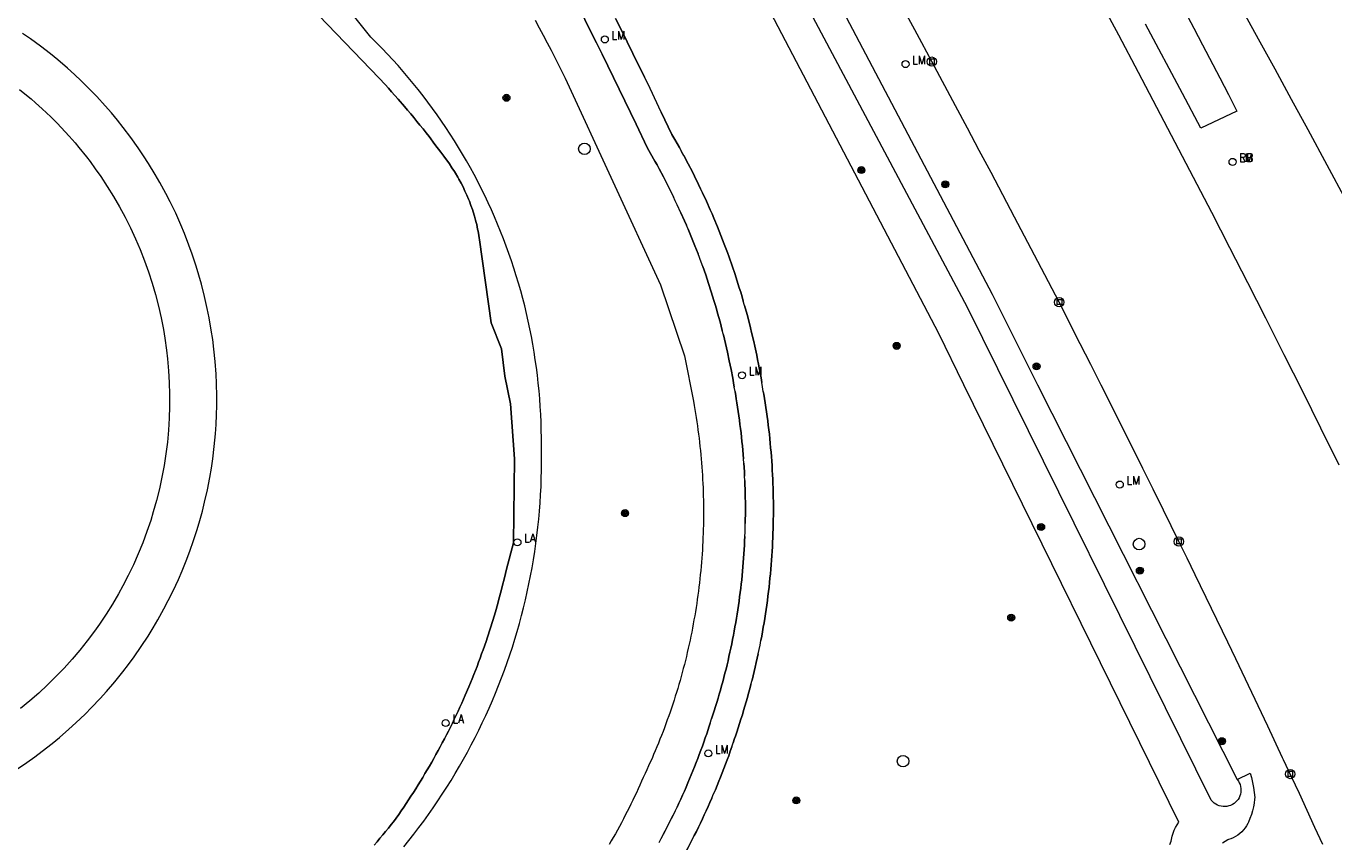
# Model space of a CAD drawing. Header units: metres. Extents: x 138165 to 154469, y 480134 to 494189.
# Tile 168 of 256: x 145976 to 146069, y 485467 to 485526. Entities that reach past the tile are written whole.
import ezdxf

# ---------------------------------------------------------------- set-up
doc = ezdxf.new("R2010")
doc.units = ezdxf.units.M
doc.header["$LTSCALE"] = 0.001
doc.header["$MEASUREMENT"] = 0
for name, color, linetype, lineweight in [('Level 5', 7, 'Continuous', 0), ('TOP-L-topo objecten punt', 7, 'Continuous', 0), ('TOP-L-topo objecten vlak', 7, 'Continuous', 0), ('TOP-L-water beschoeiing', 7, 'Continuous', 0)]:
    doc.layers.add(name, color=color, linetype=linetype, lineweight=lineweight)
doc.styles.add('Style-STANDARD', font='STANDARD.shx')

# ---------------------------------------------------------------- blocks, each defined once
blk = doc.blocks.new('24')
at = {"layer": 'TOP-L-topo objecten punt', "color": 7, "linetype": 'Continuous', "lineweight": 0}
for radius in [0.025, 0.0182, 0.0115, 0.005]:
    blk.add_circle((0, 0), radius, dxfattribs=at)
blk = doc.blocks.new('40')
at = {"layer": 'TOP-L-topo objecten punt', "color": 7, "linetype": 'Continuous', "lineweight": 0}
blk.add_circle((0, 0), 0.025, dxfattribs=at)
at = {"layer": 'TOP-L-topo objecten punt', "color": 7, "linetype": 'Continuous', "lineweight": 0, "style": 'Style-STANDARD'}
blk.add_text('LA', height=0.06, dxfattribs=at).set_placement((0.0483, 0))
blk = doc.blocks.new('*U13')
at = {"layer": 'Level 5', "color": 7, "linetype": 'Continuous', "lineweight": 0}
blk.add_circle((0, 0), 0.0415, dxfattribs=at)
blk = doc.blocks.new('150')
at = {"layer": 'Level 5', "color": 7, "linetype": 'Continuous', "lineweight": 0}
blk.add_blockref('*U13', (0, 0), dxfattribs=at)
blk = doc.blocks.new('39')
at = {"layer": 'TOP-L-topo objecten punt', "color": 7, "linetype": 'Continuous', "lineweight": 0}
for p, q in [((0.0175, 0.0175), (-0.0175, 0.0175)), ((-0.0175, 0.0175), (-0.0175, -0.0175)), ((0.0175, 0.0175), (0.0175, -0.0175)), ((0.0175, -0.0175), (-0.0175, -0.0175))]:
    blk.add_line(p, q, dxfattribs=at)
blk.add_circle((0, 0), 0.0332, dxfattribs=at)
blk = doc.blocks.new('16')
at = {"layer": 'TOP-L-topo objecten punt', "color": 7, "linetype": 'Continuous', "lineweight": 0}
blk.add_circle((0, 0), 0.025, dxfattribs=at)
at = {"layer": 'TOP-L-topo objecten punt', "color": 7, "linetype": 'Continuous', "lineweight": 0, "style": 'Style-STANDARD'}
blk.add_text('LM', height=0.06, dxfattribs=at).set_placement((0.0483, 0))
blk = doc.blocks.new('127')
at = {"layer": 'TOP-L-topo objecten punt', "color": 7, "linetype": 'Continuous', "lineweight": 0}
blk.add_circle((0, 0), 0.025, dxfattribs=at)
at = {"layer": 'TOP-L-topo objecten punt', "color": 7, "linetype": 'Continuous', "lineweight": 0, "style": 'Style-STANDARD'}
blk.add_text('RB', height=0.06, dxfattribs=at).set_placement((0.0483, 0))

msp = doc.modelspace()

# ---------------------------------------------------------------- linework, layer by layer
at = {"layer": 'TOP-L-topo objecten vlak', "flags": 128}
for points in [[(146010.63, 485571.06), (146017.23, 485557.23), (146032.44, 485529.82), (146044.74, 485506.48), (146047.986, 485500), (146062.252, 485471.808)], [(146002.684, 485466.995), (146003.05, 485467.45), (146003.411, 485467.909), (146003.765, 485468.373), (146004.113, 485468.842), (146004.455, 485469.316), (146004.79, 485469.794), (146005.119, 485470.276), (146005.441, 485470.763), (146005.757, 485471.254), (146006.067, 485471.749), (146006.369, 485472.248), (146006.665, 485472.752), (146006.954, 485473.259), (146007.237, 485473.77), (146007.512, 485474.285), (146007.781, 485474.803), (146008.042, 485475.325), (146008.297, 485475.851), (146008.544, 485476.38), (146008.785, 485476.912), (146009.018, 485477.447), (146009.244, 485477.985), (146009.463, 485478.526), (146009.675, 485479.071), (146009.879, 485479.618), (146010.076, 485480.167), (146010.266, 485480.719), (146010.448, 485481.274), (146010.623, 485481.831), (146010.79, 485482.391), (146010.95, 485482.952), (146011.102, 485483.516), (146011.247, 485484.082), (146011.384, 485484.649), (146011.514, 485485.218), (146011.636, 485485.789), (146011.75, 485486.362), (146011.856, 485486.936), (146011.955, 485487.512), (146012.047, 485488.088), (146012.13, 485488.666), (146012.206, 485489.245), (146012.274, 485489.825), (146012.334, 485490.406), (146012.386, 485490.987), (146012.431, 485491.569), (146012.468, 485492.152), (146012.497, 485492.735), (146012.518, 485493.319), (146012.532, 485493.902), (146012.537, 485494.486), (146012.535, 485495.07), (146012.525, 485495.654), (146012.524, 485496.214), (146012.515, 485496.774), (146012.499, 485497.334), (146012.475, 485497.893), (146012.443, 485498.452), (146012.403, 485499.011), (146012.356, 485499.569), (146012.3, 485500.126), (146012.238, 485500.683), (146012.167, 485501.238), (146012.089, 485501.793), (146012.003, 485502.346), (146011.91, 485502.898), (146011.809, 485503.449), (146011.7, 485503.998), (146011.584, 485504.546), (146011.461, 485505.092), (146011.329, 485505.637), (146011.19, 485506.179), (146011.044, 485506.72), (146010.891, 485507.258), (146010.729, 485507.794), (146010.561, 485508.328), (146010.385, 485508.86), (146010.202, 485509.389), (146010.011, 485509.916), (146009.814, 485510.44), (146009.609, 485510.961), (146009.396, 485511.479), (146009.177, 485511.994), (146008.951, 485512.507), (146008.717, 485513.016), (146008.477, 485513.521), (146008.229, 485514.024), (146007.975, 485514.523), (146007.714, 485515.018), (146007.446, 485515.51), (146007.171, 485515.998), (146006.89, 485516.482), (146006.602, 485516.962), (146006.307, 485517.438), (146006.006, 485517.91), (146005.698, 485518.378), (146005.384, 485518.842), (146005.063, 485519.301), (146004.736, 485519.755), (146004.403, 485520.205), (146004.064, 485520.651), (146003.718, 485521.092), (146003.367, 485521.528), (146003.009, 485521.959), (146002.646, 485522.385), (146002.277, 485522.806), (146001.901, 485523.222), (146001.521, 485523.632), (146001.134, 485524.038), (146000.742, 485524.437), (146000.345, 485524.832), (145986.73, 485541.89)], [(146000.568, 485467.128), (146000.776, 485467.368), (146000.983, 485467.609), (146001.188, 485467.852), (146001.392, 485468.096), (146001.594, 485468.342), (146001.794, 485468.589), (146001.959, 485468.794), (146002.142, 485469.052), (146002.323, 485469.31), (146002.502, 485469.57), (146002.68, 485469.831), (146002.856, 485470.093), (146003.03, 485470.357), (146003.203, 485470.621), (146003.374, 485470.886), (146003.543, 485471.153), (146003.711, 485471.42), (146003.877, 485471.689), (146004.041, 485471.959), (146004.204, 485472.229), (146004.364, 485472.501), (146004.523, 485472.774), (146004.681, 485473.048), (146004.836, 485473.322), (146004.99, 485473.598), (146005.142, 485473.875), (146005.293, 485474.152), (146005.441, 485474.431), (146005.588, 485474.71), (146005.733, 485474.991), (146005.877, 485475.272), (146006.018, 485475.554), (146006.158, 485475.838), (146006.296, 485476.122), (146006.432, 485476.407), (146006.566, 485476.692), (146006.699, 485476.979), (146006.829, 485477.266), (146007.085, 485477.844), (146007.334, 485478.424), (146007.575, 485479.008), (146007.693, 485479.301), (146007.809, 485479.594), (146007.923, 485479.889), (146008.035, 485480.184), (146008.145, 485480.48), (146008.254, 485480.776), (146008.361, 485481.074), (146008.568, 485481.67), (146008.669, 485481.969), (146008.865, 485482.569), (146009.054, 485483.172), (146009.235, 485483.777), (146009.408, 485484.384), (146009.492, 485484.689), (146009.653, 485485.299), (146009.731, 485485.605), (146009.881, 485486.219), (146010.025, 485486.841), (146010.533, 485488.728), (146010.606, 485494.716), (146010.304, 485498.641), (146009.921, 485500.613), (146009.677, 485502.582), (146008.924, 485504.443), (146008.108, 485510.351), (146008.084, 485510.508), (146008.058, 485510.666), (146008, 485510.979), (146007.968, 485511.135), (146007.934, 485511.29), (146007.898, 485511.446), (146007.86, 485511.6), (146007.82, 485511.755), (146007.735, 485512.062), (146007.642, 485512.366), (146007.592, 485512.518), (146007.488, 485512.819), (146007.376, 485513.117), (146007.317, 485513.265), (146007.194, 485513.559), (146007.129, 485513.704), (146007.063, 485513.849), (146006.926, 485514.137), (146006.781, 485514.42), (146006.629, 485514.7), (146006.55, 485514.839), (146006.388, 485515.113), (146006.304, 485515.248), (146006.131, 485515.516), (146005.95, 485515.782), (146005.542, 485516.346), (146005.335, 485516.626), (146004.918, 485517.182), (146004.493, 485517.734), (146004.279, 485518.008), (146004.063, 485518.28), (146003.845, 485518.552), (146003.626, 485518.822), (146003.406, 485519.091), (146003.183, 485519.359), (146002.96, 485519.625), (146002.734, 485519.89), (146002.279, 485520.417), (146002.049, 485520.678), (146001.818, 485520.938), (146001.585, 485521.196), (146001.351, 485521.453), (146000.929, 485521.909), (145989.878, 485533.418)], [(146062.252, 485471.808), (146062.332, 485471.695), (146062.398, 485471.575), (146062.45, 485471.447), (146062.487, 485471.314), (146062.508, 485471.178), (146062.514, 485471.04), (146062.503, 485470.903), (146062.477, 485470.767), (146062.435, 485470.636), (146062.378, 485470.51), (146062.307, 485470.392), (146062.223, 485470.283), (146062.126, 485470.184), (146062.019, 485470.097), (146061.903, 485470.023), (146061.779, 485469.963), (146061.648, 485469.918), (146061.514, 485469.888), (146061.377, 485469.875), (146061.239, 485469.876), (146061.102, 485469.894), (146060.968, 485469.928), (146060.839, 485469.977), (146060.717, 485470.04), (146060.603, 485470.118), (146060.498, 485470.208), (146060.405, 485470.309), (146060.38, 485470.34), (146042.98, 485505.54), (146030.56, 485528.86)], [(146057.437, 485467.163), (146057.53, 485467.4), (146057.552, 485467.536), (146057.601, 485467.755), (146057.665, 485467.971), (146057.745, 485468.181), (146057.839, 485468.385), (146057.948, 485468.581), (146058.07, 485468.77), (146042.723, 485500), (146040.92, 485503.67), (146027.87, 485528.61)], [(146057.911, 485527.841), (146059.153, 485525.481), (146059.772, 485524.299), (146061.003, 485521.934), (146061.616, 485520.75), (146062.227, 485519.565), (146059.647, 485518.338), (146058.333, 485520.819), (146055.7, 485525.778)], [(146015.21, 485526.925), (146016.039, 485525.273), (146016.451, 485524.446), (146016.861, 485523.618), (146017.27, 485522.789), (146017.676, 485521.959), (146018.081, 485521.129), (146018.484, 485520.297), (146019.285, 485518.631), (146020.078, 485516.962), (146020.322, 485516.541), (146020.635, 485515.987), (146020.789, 485515.708), (146020.941, 485515.428), (146021.24, 485514.866), (146021.531, 485514.3), (146021.675, 485514.015), (146021.956, 485513.444)], [(146021.956, 485513.444), (146021.675, 485514.015), (146021.531, 485514.3), (146021.24, 485514.866), (146020.941, 485515.428), (146020.789, 485515.708), (146020.635, 485515.987), (146020.322, 485516.541), (146020.078, 485516.962), (146019.285, 485518.631), (146018.484, 485520.297), (146018.081, 485521.129), (146017.676, 485521.959), (146017.27, 485522.789), (146016.861, 485523.618), (146016.451, 485524.446), (146016.039, 485525.273), (146015.21, 485526.925)], [(146068.362, 485467.174), (146067.806, 485468.383), (146067.248, 485469.592), (146066.689, 485470.8), (146066.127, 485472.006), (146065.564, 485473.212), (146065.49, 485473.37), (146064.433, 485475.621), (146063.294, 485478.027), (146062.147, 485480.43), (146061.572, 485481.63), (146060.415, 485484.027), (146059.25, 485486.421), (146058.666, 485487.616), (146058.079, 485488.811), (146056.974, 485491.055), (146056.238, 485492.544), (146055.499, 485494.032), (146054.018, 485497.006), (146052.529, 485499.977), (146051.782, 485501.461), (146051.033, 485502.944), (146049.53, 485505.907), (146048.01, 485508.813), (146046.337, 485511.992), (146045.498, 485513.58), (146044.657, 485515.168), (146043.814, 485516.754), (146042.97, 485518.34), (146042.124, 485519.925), (146040.426, 485523.091), (146039.709, 485524.425), (146039.202, 485525.364), (146038.181, 485527.238)], [(146052.34, 485527.671), (146053.755, 485525.01), (146055.166, 485522.347), (146056.484, 485519.847), (146057.797, 485517.345), (146059.105, 485514.84), (146060.407, 485512.332), (146061.702, 485509.821), (146062.99, 485507.305), (146064.27, 485504.786), (146065.589, 485502.169), (146066.902, 485499.548), (146068.206, 485496.924), (146069.503, 485494.295)], [(146062.544, 485526.882), (146063.74, 485524.73), (146064.931, 485522.575), (146066.115, 485520.417), (146067.293, 485518.254), (146068.656, 485515.728), (146070.009, 485513.197)], [(146012.084, 485526.054), (146012.37, 485525.517), (146012.654, 485524.979), (146012.937, 485524.441), (146013.218, 485523.901), (146013.774, 485522.819), (146014.228, 485521.921), (146021.045, 485507.138), (146022.751, 485502.064), (146023.387, 485498.828), (146023.44, 485498.537), (146023.49, 485498.245), (146023.539, 485497.953), (146023.585, 485497.66), (146023.63, 485497.367), (146023.672, 485497.074), (146023.713, 485496.781), (146023.752, 485496.487), (146023.788, 485496.193), (146023.823, 485495.899), (146023.856, 485495.605), (146023.887, 485495.31), (146023.915, 485495.015), (146023.942, 485494.72), (146023.967, 485494.425), (146023.99, 485494.13), (146024.01, 485493.834), (146024.029, 485493.539), (146024.046, 485493.243), (146024.061, 485492.947), (146024.074, 485492.651), (146024.084, 485492.356), (146024.093, 485492.059), (146024.1, 485491.763), (146024.105, 485491.467), (146024.107, 485491.171), (146024.108, 485490.875), (146024.107, 485490.579), (146024.104, 485490.283), (146024.099, 485489.986), (146024.091, 485489.69), (146024.082, 485489.394), (146024.071, 485489.098), (146024.058, 485488.802), (146024.043, 485488.507), (146024.025, 485488.211), (146024.006, 485487.915), (146023.985, 485487.62), (146023.962, 485487.325), (146023.937, 485487.03), (146023.909, 485486.735), (146023.88, 485486.44), (146023.849, 485486.145), (146023.816, 485485.851), (146023.781, 485485.557), (146023.744, 485485.263), (146023.705, 485484.97), (146023.663, 485484.676), (146023.62, 485484.383), (146023.575, 485484.09), (146023.528, 485483.798), (146023.479, 485483.506), (146023.428, 485483.214), (146023.375, 485482.923), (146023.321, 485482.632), (146023.264, 485482.341), (146023.205, 485482.051), (146023.144, 485481.761), (146023.081, 485481.471), (146023.017, 485481.182), (146022.95, 485480.894), (146022.881, 485480.606), (146022.811, 485480.318), (146022.738, 485480.031), (146022.664, 485479.744), (146022.588, 485479.458), (146022.509, 485479.172), (146022.429, 485478.887), (146022.347, 485478.603), (146022.263, 485478.319), (146022.177, 485478.035), (146022.089, 485477.752), (146021.999, 485477.47), (146021.908, 485477.189), (146021.814, 485476.908), (146021.719, 485476.627), (146021.621, 485476.347), (146021.522, 485476.068), (146021.421, 485475.79), (146021.318, 485475.512), (146021.213, 485475.235), (146021.106, 485474.959), (146020.998, 485474.684), (146020.887, 485474.409), (146020.775, 485474.135), (146020.661, 485473.861), (146020.545, 485473.589), (146020.427, 485473.317), (146020.307, 485473.046), (146020.186, 485472.776), (146020.062, 485472.507), (146019.937, 485472.238), (146019.803, 485471.956), (146019.683, 485471.682), (146019.561, 485471.409), (146019.437, 485471.137), (146019.311, 485470.865), (146019.183, 485470.595), (146019.054, 485470.325), (146018.923, 485470.056), (146018.79, 485469.788), (146018.655, 485469.521), (146018.519, 485469.255), (146018.38, 485468.99), (146018.24, 485468.725), (146018.098, 485468.462), (146017.955, 485468.2), (146017.809, 485467.938), (146017.662, 485467.678), (146017.514, 485467.418), (146017.363, 485467.16)], [(146017.828, 485526.167), (146018.242, 485525.336), (146018.654, 485524.504), (146019.065, 485523.671), (146019.473, 485522.837), (146019.88, 485522.003)], [(146019.88, 485522.003), (146019.473, 485522.837), (146019.065, 485523.671), (146018.654, 485524.504), (146018.242, 485525.336), (146017.828, 485526.167)], [(145975.016, 485472.533), (145975.761, 485473.035), (145976.311, 485473.426), (145976.852, 485473.828), (145977.56, 485474.382), (145978.08, 485474.81), (145978.76, 485475.399), (145979.258, 485475.853), (145979.908, 485476.475), (145980.383, 485476.953), (145981, 485477.606), (145981.451, 485478.108), (145982.035, 485478.791), (145982.6, 485479.491), (145983.01, 485480.026), (145983.409, 485480.569), (145983.922, 485481.307), (145984.414, 485482.06), (145984.769, 485482.633), (145985.112, 485483.214), (145985.549, 485483.999), (145985.862, 485484.596), (145986.204, 485485.284), (145986.582, 485486.1), (145986.85, 485486.718), (145987.187, 485487.552), (145987.424, 485488.183), (145987.647, 485488.819), (145987.924, 485489.674), (145988.116, 485490.321), (145988.293, 485490.971), (145988.457, 485491.625), (145988.654, 485492.503), (145988.825, 485493.385), (145988.937, 485494.05), (145989.035, 485494.717), (145989.143, 485495.609), (145989.226, 485496.504), (145989.271, 485497.177), (145989.302, 485497.851), (145989.319, 485498.525), (145989.321, 485499.199), (145989.302, 485500.098), (145989.27, 485500.771), (145989.206, 485501.668), (145989.116, 485502.562), (145989.032, 485503.231), (145988.934, 485503.898), (145988.781, 485504.784), (145988.649, 485505.446), (145988.452, 485506.323), (145988.23, 485507.194), (145988.048, 485507.843), (145987.851, 485508.488), (145987.568, 485509.341), (145987.339, 485509.975), (145987.014, 485510.813), (145986.754, 485511.435), (145986.387, 485512.256), (145985.997, 485513.066), (145985.69, 485513.666), (145985.26, 485514.455), (145984.923, 485515.039), (145984.454, 485515.806), (145984.088, 485516.373), (145983.71, 485516.931), (145983.188, 485517.663), (145982.645, 485518.38), (145982.225, 485518.907), (145981.794, 485519.425), (145981.351, 485519.934), (145980.745, 485520.597), (145980.277, 485521.083), (145979.638, 485521.716), (145979.148, 485522.178), (145978.647, 485522.63), (145977.965, 485523.215), (145977.442, 485523.641), (145976.732, 485524.192), (145976.006, 485524.722), (145975.451, 485525.106)], [(146021.089, 485519.493), (146020.285, 485521.166), (146019.88, 485522.003)], [(145975.227, 485521.103), (145975.723, 485520.703), (145976.048, 485520.43), (145976.369, 485520.152), (145976.843, 485519.725), (145977.46, 485519.141), (145977.911, 485518.691), (145978.206, 485518.385), (145978.782, 485517.76), (145979.201, 485517.28), (145979.474, 485516.955), (145980.006, 485516.292), (145980.265, 485515.955), (145980.643, 485515.442), (145981.033, 485514.886), (145981.502, 485514.178), (145981.949, 485513.456), (145982.375, 485512.72), (145982.778, 485511.972), (145983.159, 485511.213), (145983.516, 485510.442), (145983.85, 485509.66), (145984.16, 485508.869), (145984.447, 485508.069), (145984.709, 485507.261), (145984.947, 485506.445), (145985.16, 485505.623), (145985.348, 485504.794), (145985.511, 485503.96), (145985.617, 485503.332), (145985.736, 485502.49), (145985.808, 485501.857), (145985.883, 485501.011), (145985.932, 485500.163), (145985.955, 485499.313), (145985.953, 485498.464), (145985.925, 485497.614), (145985.871, 485496.766), (145985.792, 485495.92), (145985.688, 485495.077), (145985.558, 485494.237), (145985.403, 485493.402), (145985.223, 485492.571), (145985.018, 485491.747), (145984.788, 485490.929), (145984.6, 485490.32), (145984.327, 485489.515), (145984.031, 485488.719), (145983.71, 485487.932), (145983.366, 485487.155), (145982.999, 485486.389), (145982.608, 485485.634), (145982.301, 485485.076), (145981.871, 485484.343), (145981.42, 485483.623), (145980.947, 485482.917), (145980.579, 485482.397), (145980.069, 485481.717), (145979.54, 485481.052), (145978.99, 485480.404), (145978.421, 485479.773), (145977.834, 485479.159), (145977.228, 485478.563), (145976.605, 485477.986), (145975.964, 485477.427), (145975.307, 485476.888)], [(145975.227, 485521.103), (145975.723, 485520.703), (145976.048, 485520.43), (145976.369, 485520.152), (145976.843, 485519.725), (145977.46, 485519.141), (145977.911, 485518.691), (145978.206, 485518.385), (145978.782, 485517.76), (145979.201, 485517.28), (145979.474, 485516.955), (145980.006, 485516.292), (145980.265, 485515.955), (145980.643, 485515.442), (145981.033, 485514.886), (145981.502, 485514.178), (145981.949, 485513.456), (145982.375, 485512.72), (145982.778, 485511.972), (145983.159, 485511.213), (145983.516, 485510.442), (145983.85, 485509.66), (145984.16, 485508.869), (145984.447, 485508.069), (145984.709, 485507.261), (145984.947, 485506.445), (145985.16, 485505.623), (145985.348, 485504.794), (145985.511, 485503.96), (145985.617, 485503.332), (145985.736, 485502.49), (145985.808, 485501.857), (145985.883, 485501.011), (145985.932, 485500.163), (145985.955, 485499.313), (145985.953, 485498.464), (145985.925, 485497.614), (145985.871, 485496.766), (145985.792, 485495.92), (145985.688, 485495.077), (145985.558, 485494.237), (145985.403, 485493.402), (145985.223, 485492.571), (145985.018, 485491.747), (145984.788, 485490.929), (145984.6, 485490.32), (145984.327, 485489.515), (145984.031, 485488.719), (145983.71, 485487.932), (145983.366, 485487.155), (145982.999, 485486.389), (145982.608, 485485.634), (145982.301, 485485.076), (145981.871, 485484.343), (145981.42, 485483.623), (145980.947, 485482.917), (145980.579, 485482.397), (145980.069, 485481.717), (145979.54, 485481.052), (145978.99, 485480.404), (145978.421, 485479.773), (145977.834, 485479.159), (145977.228, 485478.563), (145976.605, 485477.986), (145975.964, 485477.427), (145975.307, 485476.888)], [(146021.089, 485519.493), (146021.849, 485517.894), (146022.058, 485517.534), (146022.381, 485516.962), (146022.543, 485516.668)], [(146022.543, 485516.668), (146022.381, 485516.962), (146022.058, 485517.534), (146021.849, 485517.894), (146021.089, 485519.493)], [(146022.703, 485516.375), (146022.543, 485516.668)], [(146022.703, 485516.375), (146023.012, 485515.793), (146023.313, 485515.208), (146023.465, 485514.908), (146023.755, 485514.319), (146023.899, 485514.017), (146024.043, 485513.714), (146024.318, 485513.117), (146024.586, 485512.516), (146024.72, 485512.208), (146024.851, 485511.901), (146025.104, 485511.293), (146025.349, 485510.682), (146025.471, 485510.371), (146025.591, 485510.057), (146025.819, 485509.446), (146025.934, 485509.128), (146026.153, 485508.504), (146026.364, 485507.878), (146026.567, 485507.251), (146026.666, 485506.935), (146026.764, 485506.618), (146026.859, 485506.297), (146026.951, 485505.982)], [(146026.951, 485505.982), (146026.859, 485506.297), (146026.764, 485506.618), (146026.666, 485506.935), (146026.567, 485507.251), (146026.364, 485507.878), (146026.153, 485508.504), (146025.934, 485509.128), (146025.819, 485509.446), (146025.591, 485510.057), (146025.471, 485510.371), (146025.349, 485510.682), (146025.104, 485511.293), (146024.851, 485511.901), (146024.72, 485512.208), (146024.586, 485512.516), (146024.318, 485513.117), (146024.043, 485513.714), (146023.899, 485514.017), (146023.755, 485514.319), (146023.465, 485514.908), (146023.313, 485515.208), (146023.012, 485515.793), (146022.703, 485516.375)], [(146022.496, 485512.291), (146022.23, 485512.869), (146022.094, 485513.157), (146021.956, 485513.444)], [(146022.496, 485512.291), (146022.756, 485511.709), (146022.883, 485511.417)], [(146022.883, 485511.417), (146022.756, 485511.709), (146022.496, 485512.291)], [(146023.008, 485511.124), (146022.883, 485511.417)], [(146023.008, 485511.124), (146023.253, 485510.536), (146023.49, 485509.945), (146023.606, 485509.649), (146023.72, 485509.351)], [(146023.72, 485509.351), (146023.606, 485509.649), (146023.49, 485509.945), (146023.253, 485510.536), (146023.008, 485511.124)], [(146024.051, 485508.455), (146023.942, 485508.755), (146023.72, 485509.351)], [(146024.051, 485508.455), (146024.262, 485507.854), (146024.465, 485507.251), (146024.661, 485506.645), (146024.756, 485506.341), (146024.85, 485506.037), (146024.941, 485505.732), (146025.03, 485505.426), (146025.118, 485505.12), (146025.287, 485504.506), (146025.448, 485503.89)], [(146025.448, 485503.89), (146025.287, 485504.506), (146025.118, 485505.12), (146025.03, 485505.426), (146024.941, 485505.732), (146024.85, 485506.037), (146024.756, 485506.341), (146024.661, 485506.645), (146024.465, 485507.251), (146024.262, 485507.854), (146024.051, 485508.455)], [(146027.043, 485505.662), (146026.951, 485505.982)], [(146027.043, 485505.662), (146027.219, 485505.024), (146027.385, 485504.388), (146027.467, 485504.065), (146027.546, 485503.74), (146027.697, 485503.101), (146027.771, 485502.771), (146027.909, 485502.131), (146027.977, 485501.802), (146028.041, 485501.475), (146028.164, 485500.832), (146028.223, 485500.501), (146028.279, 485500.178)], [(146028.279, 485500.178), (146028.223, 485500.501), (146028.164, 485500.832), (146028.041, 485501.475), (146027.977, 485501.802), (146027.909, 485502.131), (146027.771, 485502.771), (146027.697, 485503.101), (146027.546, 485503.74), (146027.467, 485504.065), (146027.385, 485504.388), (146027.219, 485505.024), (146027.043, 485505.662)], [(146025.526, 485503.581), (146025.448, 485503.89)], [(146025.526, 485503.581), (146025.602, 485503.272), (146025.748, 485502.652), (146025.818, 485502.341), (146025.952, 485501.719), (146026.016, 485501.407), (146026.078, 485501.094), (146026.197, 485500.469), (146026.253, 485500.155), (146026.307, 485499.842)], [(146026.307, 485499.842), (146026.253, 485500.155), (146026.197, 485500.469), (146026.078, 485501.094), (146026.016, 485501.407), (146025.952, 485501.719), (146025.818, 485502.341), (146025.748, 485502.652), (146025.602, 485503.272), (146025.526, 485503.581)], [(146026.36, 485499.527), (146026.307, 485499.842)], [(146028.383, 485499.538), (146028.334, 485499.85), (146028.279, 485500.178)], [(146026.36, 485499.527), (146026.41, 485499.213), (146026.444, 485499.013), (146026.494, 485498.708), (146026.542, 485498.403), (146026.588, 485498.098), (146026.633, 485497.792), (146026.675, 485497.486), (146026.715, 485497.179), (146026.753, 485496.873), (146026.79, 485496.566), (146026.824, 485496.259), (146026.856, 485495.952), (146026.887, 485495.644), (146026.915, 485495.336), (146026.941, 485495.029), (146026.966, 485494.721)], [(146026.966, 485494.721), (146026.941, 485495.029), (146026.915, 485495.336), (146026.887, 485495.644), (146026.856, 485495.952), (146026.824, 485496.259), (146026.79, 485496.566), (146026.753, 485496.873), (146026.715, 485497.179), (146026.675, 485497.486), (146026.633, 485497.792), (146026.588, 485498.098), (146026.542, 485498.403), (146026.494, 485498.708), (146026.444, 485499.013), (146026.41, 485499.213), (146026.36, 485499.527)], [(146028.383, 485499.538), (146028.417, 485499.342), (146028.469, 485499.025), (146028.519, 485498.708), (146028.566, 485498.393), (146028.613, 485498.073), (146028.657, 485497.751), (146028.699, 485497.431), (146028.738, 485497.116), (146028.777, 485496.796), (146028.813, 485496.473), (146028.846, 485496.156), (146028.878, 485495.835), (146028.907, 485495.511), (146028.934, 485495.194), (146028.96, 485494.873), (146028.983, 485494.548), (146029.004, 485494.23), (146029.024, 485493.909), (146029.041, 485493.584), (146029.055, 485493.266), (146029.069, 485492.944), (146029.079, 485492.619), (146029.087, 485492.301), (146029.095, 485491.979), (146029.099, 485491.653), (146029.101, 485491.335), (146029.102, 485491.013), (146029.1, 485490.688), (146029.096, 485490.369), (146029.091, 485490.048), (146029.082, 485489.723), (146029.072, 485489.404), (146029.06, 485489.082), (146029.046, 485488.76), (146029.03, 485488.439), (146029.011, 485488.114), (146028.991, 485487.796), (146028.969, 485487.475), (146028.943, 485487.151), (146028.917, 485486.834), (146028.888, 485486.512), (146028.857, 485486.193), (146028.825, 485485.872), (146028.789, 485485.552), (146028.753, 485485.231), (146028.713, 485484.91), (146028.672, 485484.593), (146028.629, 485484.274), (146028.583, 485483.955), (146028.536, 485483.636), (146028.486, 485483.318), (146028.436, 485483.003), (146028.382, 485482.682), (146028.326, 485482.365), (146028.269, 485482.051), (146028.209, 485481.732)], [(146028.209, 485481.732), (146028.269, 485482.051), (146028.326, 485482.365), (146028.382, 485482.682), (146028.436, 485483.003), (146028.486, 485483.318), (146028.536, 485483.636), (146028.583, 485483.955), (146028.629, 485484.274), (146028.672, 485484.593), (146028.713, 485484.91), (146028.753, 485485.231), (146028.789, 485485.552), (146028.825, 485485.872), (146028.857, 485486.193), (146028.888, 485486.512), (146028.917, 485486.834), (146028.943, 485487.151), (146028.969, 485487.475), (146028.991, 485487.796), (146029.011, 485488.114), (146029.03, 485488.439), (146029.046, 485488.76), (146029.06, 485489.082), (146029.072, 485489.404), (146029.082, 485489.723), (146029.091, 485490.048), (146029.096, 485490.369), (146029.1, 485490.688), (146029.102, 485491.013), (146029.101, 485491.335), (146029.099, 485491.653), (146029.095, 485491.979), (146029.087, 485492.301), (146029.079, 485492.619), (146029.069, 485492.944), (146029.055, 485493.266), (146029.041, 485493.584), (146029.024, 485493.909), (146029.004, 485494.23), (146028.983, 485494.548), (146028.96, 485494.873), (146028.934, 485495.194), (146028.907, 485495.511), (146028.878, 485495.835), (146028.846, 485496.156), (146028.813, 485496.473), (146028.777, 485496.796), (146028.738, 485497.116), (146028.699, 485497.431), (146028.657, 485497.751), (146028.613, 485498.073), (146028.566, 485498.393), (146028.519, 485498.708), (146028.469, 485499.025), (146028.417, 485499.342), (146028.383, 485499.538)], [(146026.988, 485494.412), (146026.966, 485494.721)], [(146026.988, 485494.412), (146027.008, 485494.104), (146027.027, 485493.796), (146027.043, 485493.487)], [(146027.043, 485493.487), (146027.027, 485493.796), (146027.008, 485494.104), (146026.988, 485494.412)], [(146027.057, 485493.179), (146027.043, 485493.487)], [(146027.057, 485493.179), (146027.07, 485492.87), (146027.08, 485492.561), (146027.088, 485492.252), (146027.095, 485491.943), (146027.099, 485491.634), (146027.101, 485491.325), (146027.102, 485491.016), (146027.1, 485490.707), (146027.096, 485490.398), (146027.091, 485490.09)], [(146027.091, 485490.09), (146027.096, 485490.398), (146027.1, 485490.707), (146027.102, 485491.016), (146027.101, 485491.325), (146027.099, 485491.634), (146027.095, 485491.943), (146027.088, 485492.252), (146027.08, 485492.561), (146027.07, 485492.87), (146027.057, 485493.179)], [(146027.062, 485489.163), (146027.073, 485489.472), (146027.083, 485489.781), (146027.091, 485490.09)], [(146027.062, 485489.163), (146027.048, 485488.854), (146027.033, 485488.546), (146027.015, 485488.237), (146026.995, 485487.929), (146026.974, 485487.621), (146026.95, 485487.313), (146026.924, 485487.005), (146026.897, 485486.697), (146026.867, 485486.39), (146026.836, 485486.082), (146026.802, 485485.775), (146026.767, 485485.468), (146026.729, 485485.162), (146026.689, 485484.855), (146026.648, 485484.549), (146026.604, 485484.243), (146026.559, 485483.937), (146026.511, 485483.632), (146026.462, 485483.327), (146026.411, 485483.022), (146026.357, 485482.718), (146026.302, 485482.414), (146026.245, 485482.111), (146026.185, 485481.807), (146026.124, 485481.504), (146026.061, 485481.202), (146025.996, 485480.9), (146025.929, 485480.598), (146025.86, 485480.297), (146025.789, 485479.997), (146025.716, 485479.696), (146025.641, 485479.397), (146025.564, 485479.097), (146025.485, 485478.799), (146025.404, 485478.5), (146025.322, 485478.203), (146025.237, 485477.905), (146025.151, 485477.609), (146025.062, 485477.313), (146024.972, 485477.017), (146024.88, 485476.722), (146024.786, 485476.428), (146024.69, 485476.134)], [(146024.69, 485476.134), (146024.786, 485476.428), (146024.88, 485476.722), (146024.972, 485477.017), (146025.062, 485477.313), (146025.151, 485477.609), (146025.237, 485477.905), (146025.322, 485478.203), (146025.404, 485478.5), (146025.485, 485478.799), (146025.564, 485479.097), (146025.641, 485479.397), (146025.716, 485479.696), (146025.789, 485479.997), (146025.86, 485480.297), (146025.929, 485480.598), (146025.996, 485480.9), (146026.061, 485481.202), (146026.124, 485481.504), (146026.185, 485481.807), (146026.245, 485482.111), (146026.302, 485482.414), (146026.357, 485482.718), (146026.411, 485483.022), (146026.462, 485483.327), (146026.511, 485483.632), (146026.559, 485483.937), (146026.604, 485484.243), (146026.648, 485484.549), (146026.689, 485484.855), (146026.729, 485485.162), (146026.767, 485485.468), (146026.802, 485485.775), (146026.836, 485486.082), (146026.867, 485486.39), (146026.897, 485486.697), (146026.924, 485487.005), (146026.95, 485487.313), (146026.974, 485487.621), (146026.995, 485487.929), (146027.015, 485488.237), (146027.033, 485488.546), (146027.048, 485488.854), (146027.062, 485489.163)], [(146028.018, 485480.787), (146028.083, 485481.102), (146028.146, 485481.416), (146028.209, 485481.732)], [(146028.018, 485480.787), (146027.95, 485480.473), (146027.88, 485480.158), (146027.808, 485479.843), (146027.734, 485479.531), (146027.658, 485479.217), (146027.58, 485478.905)], [(146027.58, 485478.905), (146027.658, 485479.217), (146027.734, 485479.531), (146027.808, 485479.843), (146027.88, 485480.158), (146027.95, 485480.473), (146028.018, 485480.787)], [(146027.499, 485478.592), (146027.417, 485478.281), (146027.333, 485477.972), (146027.248, 485477.663), (146027.159, 485477.352), (146027.069, 485477.042), (146026.976, 485476.734), (146026.883, 485476.428), (146026.787, 485476.12), (146026.689, 485475.813), (146026.589, 485475.506), (146026.486, 485475.2), (146026.387, 485474.909), (146026.333, 485474.747), (146026.23, 485474.44)], [(146026.23, 485474.44), (146026.333, 485474.747), (146026.387, 485474.909), (146026.486, 485475.2), (146026.589, 485475.506), (146026.689, 485475.813), (146026.787, 485476.12), (146026.883, 485476.428), (146026.976, 485476.734), (146027.069, 485477.042), (146027.159, 485477.352), (146027.248, 485477.663), (146027.333, 485477.972), (146027.417, 485478.281), (146027.499, 485478.592)], [(146027.499, 485478.592), (146027.58, 485478.905)], [(146024.592, 485475.841), (146024.492, 485475.549), (146024.436, 485475.381), (146024.336, 485475.083), (146024.234, 485474.786), (146024.131, 485474.489), (146024.025, 485474.193), (146023.917, 485473.898), (146023.808, 485473.603), (146023.696, 485473.309), (146023.583, 485473.016), (146023.468, 485472.723), (146023.351, 485472.432), (146023.232, 485472.141), (146023.112, 485471.85), (146022.989, 485471.561), (146022.865, 485471.272), (146022.739, 485470.984), (146022.611, 485470.697), (146022.481, 485470.411), (146022.349, 485470.126), (146022.216, 485469.841)], [(146022.216, 485469.841), (146022.349, 485470.126), (146022.481, 485470.411), (146022.611, 485470.697), (146022.739, 485470.984), (146022.865, 485471.272), (146022.989, 485471.561), (146023.112, 485471.85), (146023.232, 485472.141), (146023.351, 485472.432), (146023.468, 485472.723), (146023.583, 485473.016), (146023.696, 485473.309), (146023.808, 485473.603), (146023.917, 485473.898), (146024.025, 485474.193), (146024.131, 485474.489), (146024.234, 485474.786), (146024.336, 485475.083), (146024.436, 485475.381), (146024.492, 485475.549), (146024.592, 485475.841)], [(146024.592, 485475.841), (146024.69, 485476.134)], [(146026.125, 485474.134), (146026.017, 485473.824), (146025.906, 485473.512), (146025.794, 485473.208), (146025.681, 485472.9), (146025.564, 485472.593), (146025.447, 485472.291), (146025.327, 485471.985), (146025.204, 485471.68), (146025.082, 485471.381), (146024.957, 485471.077), (146024.828, 485470.775)], [(146024.828, 485470.775), (146024.957, 485471.077), (146025.082, 485471.381), (146025.204, 485471.68), (146025.327, 485471.985), (146025.447, 485472.291), (146025.564, 485472.593), (146025.681, 485472.9), (146025.794, 485473.208), (146025.906, 485473.512), (146026.017, 485473.824), (146026.125, 485474.134)], [(146026.125, 485474.134), (146026.23, 485474.44)], [(146062.252, 485471.808), (146063.179, 485472.255), (146063.262, 485471.958), (146063.345, 485471.603), (146063.413, 485471.244), (146063.464, 485470.883), (146063.5, 485470.52), (146063.491, 485470.409), (146063.456, 485470.127), (146063.406, 485469.847), (146063.34, 485469.571), (146063.258, 485469.299), (146063.162, 485469.031), (146063.05, 485468.77), (146063.005, 485468.67), (146062.918, 485468.506), (146062.817, 485468.351), (146062.702, 485468.204), (146062.576, 485468.068), (146062.438, 485467.944), (146062.291, 485467.831), (146062.134, 485467.732), (146061.969, 485467.647), (146061.797, 485467.576), (146061.62, 485467.52), (146061.571, 485467.494), (146061.376, 485467.379), (146061.189, 485467.251)], [(146024.7, 485470.477), (146024.568, 485470.176), (146024.435, 485469.876), (146024.299, 485469.577), (146024.163, 485469.283), (146024.025, 485468.989), (146023.884, 485468.692), (146023.741, 485468.396), (146023.596, 485468.101), (146023.45, 485467.81), (146023.301, 485467.518), (146023.15, 485467.227), (146023, 485466.941), (146022.846, 485466.65), (146022.69, 485466.363), (146022.533, 485466.076), (146022.374, 485465.79), (146022.214, 485465.507), (146022.05, 485465.221), (146021.884, 485464.938), (146021.719, 485464.659), (146021.551, 485464.378)], [(146021.551, 485464.378), (146021.719, 485464.659), (146021.884, 485464.938), (146022.05, 485465.221), (146022.214, 485465.507), (146022.374, 485465.79), (146022.533, 485466.076), (146022.69, 485466.363), (146022.846, 485466.65), (146023, 485466.941), (146023.15, 485467.227), (146023.301, 485467.518), (146023.45, 485467.81), (146023.596, 485468.101), (146023.741, 485468.396), (146023.884, 485468.692), (146024.025, 485468.989), (146024.163, 485469.283), (146024.299, 485469.577), (146024.435, 485469.876), (146024.568, 485470.176), (146024.7, 485470.477)], [(146024.7, 485470.477), (146024.828, 485470.775)], [(146022.081, 485469.557), (146021.944, 485469.274), (146021.805, 485468.992), (146021.664, 485468.711), (146021.522, 485468.431), (146021.377, 485468.152), (146021.231, 485467.873), (146021.084, 485467.596)], [(146021.084, 485467.596), (146021.231, 485467.873), (146021.377, 485468.152), (146021.522, 485468.431), (146021.664, 485468.711), (146021.805, 485468.992), (146021.944, 485469.274), (146022.081, 485469.557)], [(146022.081, 485469.557), (146022.216, 485469.841)], [(146020.934, 485467.32), (146021.084, 485467.596)]]:
    msp.add_lwpolyline(points, dxfattribs=at)
at = {"layer": 'TOP-L-water beschoeiing', "flags": 128}
for points in [[(145989.878, 485533.418), (146000.929, 485521.909), (146001.351, 485521.453), (146001.585, 485521.196), (146001.818, 485520.938), (146002.049, 485520.678), (146002.279, 485520.417), (146002.734, 485519.89), (146002.96, 485519.625), (146003.183, 485519.359), (146003.406, 485519.091), (146003.626, 485518.822), (146003.845, 485518.552), (146004.063, 485518.28), (146004.279, 485518.008), (146004.493, 485517.734), (146004.918, 485517.182), (146005.335, 485516.626), (146005.542, 485516.346), (146005.95, 485515.782), (146006.131, 485515.516), (146006.304, 485515.248), (146006.388, 485515.113), (146006.55, 485514.839), (146006.629, 485514.7), (146006.781, 485514.42), (146006.926, 485514.137), (146007.063, 485513.849), (146007.129, 485513.704), (146007.194, 485513.559), (146007.317, 485513.265), (146007.376, 485513.117), (146007.488, 485512.819), (146007.592, 485512.518), (146007.642, 485512.366), (146007.735, 485512.062), (146007.82, 485511.755), (146007.86, 485511.6), (146007.898, 485511.446), (146007.934, 485511.29), (146007.968, 485511.135), (146008, 485510.979), (146008.058, 485510.666), (146008.084, 485510.508), (146008.108, 485510.351), (146008.924, 485504.443), (146009.677, 485502.582), (146009.921, 485500.613), (146010.304, 485498.641), (146010.606, 485494.716), (146010.533, 485488.728), (146010.025, 485486.841), (146009.881, 485486.219), (146009.731, 485485.605), (146009.653, 485485.299), (146009.492, 485484.689), (146009.408, 485484.384), (146009.235, 485483.777), (146009.054, 485483.172), (146008.865, 485482.569), (146008.669, 485481.969), (146008.568, 485481.67), (146008.361, 485481.074), (146008.254, 485480.776), (146008.145, 485480.48), (146008.035, 485480.184), (146007.923, 485479.889), (146007.809, 485479.594), (146007.693, 485479.301), (146007.575, 485479.008), (146007.334, 485478.424), (146007.085, 485477.844), (146006.829, 485477.266)], [(146006.829, 485477.266), (146006.699, 485476.979), (146006.566, 485476.692), (146006.432, 485476.407), (146006.296, 485476.122), (146006.158, 485475.838), (146006.018, 485475.554), (146005.877, 485475.272), (146005.733, 485474.991), (146005.588, 485474.71), (146005.441, 485474.431), (146005.293, 485474.152), (146005.142, 485473.875), (146004.99, 485473.598), (146004.836, 485473.322), (146004.681, 485473.048), (146004.523, 485472.774), (146004.364, 485472.501), (146004.204, 485472.229), (146004.041, 485471.959), (146003.877, 485471.689), (146003.711, 485471.42), (146003.543, 485471.153), (146003.374, 485470.886), (146003.203, 485470.621), (146003.03, 485470.357), (146002.856, 485470.093), (146002.68, 485469.831), (146002.502, 485469.57), (146002.323, 485469.31), (146002.142, 485469.052), (146001.959, 485468.794), (146001.794, 485468.589), (146001.594, 485468.342), (146001.392, 485468.096), (146001.188, 485467.852), (146000.983, 485467.609), (146000.776, 485467.368), (146000.568, 485467.128)]]:
    msp.add_lwpolyline(points, dxfattribs=at)

# ---------------------------------------------------------------- block references
at = {"layer": 'TOP-L-topo objecten punt', "xscale": 10, "yscale": 10, "zscale": 10}
for name, p in [('16', (146017.056, 485524.676)), ('16', (146038.543, 485522.913)), ('39', (146040.426, 485523.091)), ('24', (146010.027, 485520.506)), ('150', (146015.6, 485516.864)), ('16', (146061.914, 485515.93)), ('127', (146061.914, 485515.93)), ('24', (146035.391, 485515.344)), ('24', (146041.386, 485514.325)), ('39', (146049.529, 485505.907)), ('24', (146037.912, 485502.787)), ('16', (146026.863, 485500.69)), ('24', (146047.905, 485501.328)), ('16', (146053.856, 485492.88)), ('24', (146018.501, 485490.839)), ('24', (146048.234, 485489.846)), ('40', (146010.812, 485488.754)), ('150', (146055.238, 485488.625)), ('39', (146058.079, 485488.81)), ('24', (146055.292, 485486.733)), ('24', (146046.096, 485483.364)), ('40', (146005.687, 485475.842)), ('24', (146061.156, 485474.547)), ('16', (146024.452, 485473.675)), ('150', (146038.368, 485473.12)), ('39', (146066.035, 485472.202)), ('24', (146030.734, 485470.32))]:
    msp.add_blockref(name, p, dxfattribs=at)

doc.saveas('drawing.dxf')
